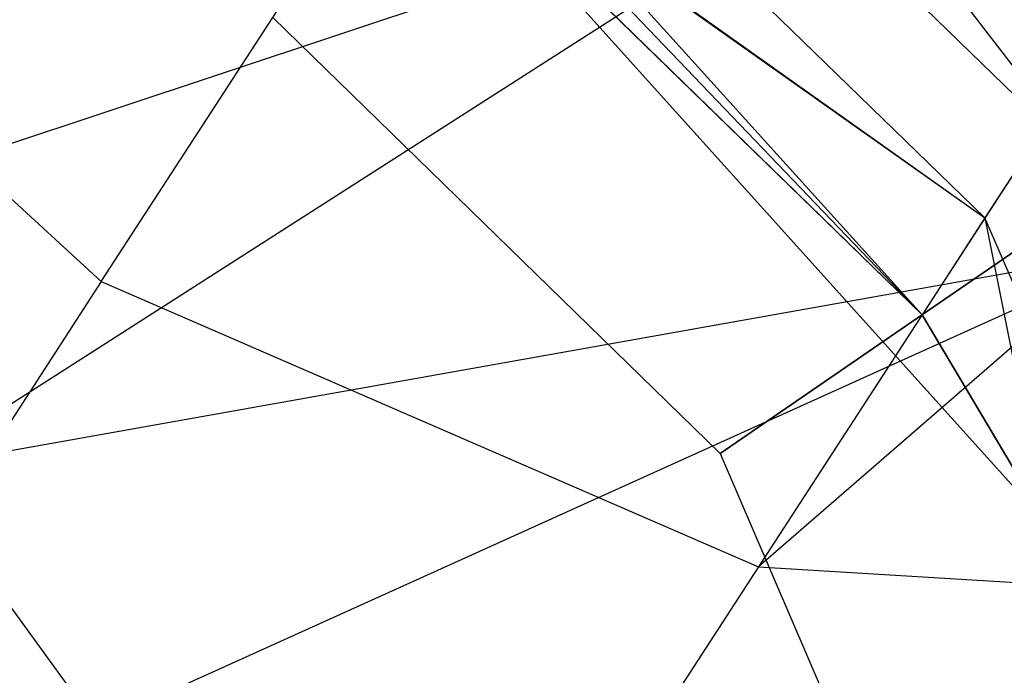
# Model space of a CAD drawing. Extents: x 1.6 to 24.9, y -15.7 to 0.
# Tile 99 of 246: x 5.621 to 5.883, y -11.621 to -11.447. Entities that reach past the tile are written whole.
import ezdxf

# ---------------------------------------------------------------- set-up
doc = ezdxf.new("R2010")
doc.units = 0
doc.header["$LTSCALE"] = 2.54
doc.layers.get('0').update_dxf_attribs({"color": 13, "linetype": 'CONTINUOUS'})

# ---------------------------------------------------------------- blocks, each defined once
blk = doc.blocks.new('ARES-203-D_STL')
at = {"color": 0}
for p, q in [((6.25072, -11.21649, 3.96805), (5.81741, -11.59185, 4.53568)), ((6.25072, -11.21649, 3.96805), (5.81741, -11.59185, 4.53568)), ((5.64296, -11.51618, 4.5158), (5.76549, -11.3275, 4.18643)), ((5.64296, -11.51618, 4.5158), (5.76549, -11.3275, 4.18643)), ((5.91027, -11.49101, 9.81939), (5.75655, -11.34127, 9.81939)), ((5.91027, -11.49101, 9.81939), (5.75655, -11.34127, 9.81939)), ((5.91027, -11.49101, 10.2524), (5.75655, -11.34127, 10.2524)), ((5.91027, -11.49101, 10.2524), (5.75655, -11.34127, 10.2524)), ((5.87751, -11.4993, 6.8719), (5.74042, -11.36611, 6.87626)), ((5.87751, -11.4993, 6.8719), (5.74042, -11.36611, 6.87626)), ((5.64296, -11.51618, 4.5158), (5.50288, -11.38759, 4.53568)), ((5.64296, -11.51618, 4.5158), (5.50288, -11.38759, 4.53568)), ((5.72247, -11.38964, 7.30507), (5.87751, -11.4993, 6.8719)), ((5.72247, -11.38964, 7.30507), (5.87751, -11.4993, 6.8719)), ((5.72387, -11.39159, 7.39346), (5.86082, -11.525, 7.39346)), ((5.89359, -11.58008, 9.7859), (5.72387, -11.39159, 9.7859)), ((5.86082, -11.525, 7.39346), (5.72387, -11.39159, 9.7859)), ((5.89359, -11.58008, 9.7859), (5.72387, -11.39159, 9.7859)), ((5.86082, -11.525, 7.39346), (5.72387, -11.39159, 9.7859)), ((5.72387, -11.39159, 7.39346), (5.86082, -11.525, 7.39346)), ((5.94586, -11.39405, 6.22442), (5.87751, -11.4993, 6.8719)), ((5.94586, -11.39405, 6.22442), (5.87751, -11.4993, 6.8719)), ((5.73674, -11.39922, 7.30756), (5.87751, -11.4993, 6.8719)), ((5.73674, -11.39922, 7.30756), (5.87751, -11.4993, 6.8719)), ((5.8434, -11.40496, 22.2073), (5.52978, -11.50924, 22.85084)), ((5.8434, -11.40496, 22.2073), (5.52978, -11.50924, 22.85084)), ((5.59218, -11.56579, 22.85111), (5.8434, -11.40496, 22.2073)), ((5.59218, -11.56579, 22.85111), (5.8434, -11.40496, 22.2073)), ((5.93909, -11.40447, 4.20859), (5.81741, -11.59185, 4.53568)), ((5.93909, -11.40447, 4.20859), (5.81741, -11.59185, 4.53568)), ((5.92193, -11.50707, 22.20733), (5.8434, -11.40496, 22.2073)), ((5.92193, -11.50707, 22.20733), (5.8434, -11.40496, 22.2073)), ((5.74908, -11.40826, 7.31545), (5.87751, -11.4993, 6.8719)), ((5.74908, -11.40826, 7.31545), (5.87751, -11.4993, 6.8719)), ((5.74908, -11.40826, 7.31545), (5.86082, -11.525, 7.39346)), ((5.74908, -11.40826, 7.31545), (5.86082, -11.525, 7.39346)), ((5.86082, -11.525, 7.39346), (5.7726, -11.42741, 7.34736)), ((5.86082, -11.525, 7.39346), (5.7726, -11.42741, 7.34736)), ((5.68847, -11.4461, 9.7859), (5.80725, -11.56181, 9.7859)), ((5.68847, -11.4461, 9.7859), (5.80725, -11.56181, 9.7859)), ((5.68847, -11.4461, 10.2859), (5.80725, -11.56181, 10.2859)), ((5.68847, -11.4461, 10.2859), (5.80725, -11.56181, 10.2859)), ((5.80725, -11.56181, 9.7859), (5.91027, -11.49101, 9.81939)), ((5.80725, -11.56181, 9.7859), (5.91027, -11.49101, 9.81939)), ((5.91027, -11.49101, 10.2524), (5.80725, -11.56181, 10.2859)), ((5.91027, -11.49101, 10.2524), (5.80725, -11.56181, 10.2859)), ((5.87751, -11.4993, 6.8719), (5.86082, -11.525, 7.39346)), ((5.87751, -11.4993, 6.8719), (5.86082, -11.525, 7.39346)), ((5.95337, -11.67435, 6.85946), (5.87751, -11.4993, 6.8719)), ((5.87751, -11.4993, 6.8719), (5.89359, -11.58008, 7.39346)), ((5.87751, -11.4993, 6.8719), (5.89359, -11.58008, 7.39346)), ((5.95337, -11.67435, 6.85946), (5.87751, -11.4993, 6.8719)), ((5.59218, -11.56579, 22.85111), (5.92193, -11.50707, 22.20733)), ((5.59218, -11.56579, 22.85111), (5.92193, -11.50707, 22.20733)), ((5.64166, -11.63368, 22.85134), (5.92193, -11.50707, 22.20733)), ((5.64166, -11.63368, 22.85134), (5.92193, -11.50707, 22.20733)), ((5.64296, -11.51618, 4.5158), (5.53336, -11.68495, 4.86276)), ((5.64296, -11.51618, 4.5158), (5.53336, -11.68495, 4.86276)), ((5.64296, -11.51618, 4.5158), (5.81741, -11.59185, 4.53568)), ((5.64296, -11.51618, 4.5158), (5.81741, -11.59185, 4.53568)), ((5.86082, -11.525, 7.39346), (5.89359, -11.58008, 7.39346)), ((5.89359, -11.58008, 9.7859), (5.86082, -11.525, 7.39346)), ((5.86082, -11.525, 7.39346), (5.89359, -11.58008, 7.39346)), ((5.89359, -11.58008, 9.7859), (5.86082, -11.525, 7.39346)), ((5.80725, -11.56181, 9.7859), (5.87271, -11.71417, 9.7859)), ((5.80725, -11.56181, 9.7859), (5.87271, -11.71417, 9.7859)), ((5.80725, -11.56181, 10.2859), (5.87271, -11.71417, 10.2859)), ((5.80725, -11.56181, 10.2859), (5.87271, -11.71417, 10.2859)), ((5.64166, -11.63368, 22.85134), (5.59218, -11.56579, 22.85111)), ((5.64166, -11.63368, 22.85134), (5.59218, -11.56579, 22.85111)), ((5.81741, -11.59185, 4.53568), (5.70857, -11.75944, 4.88025)), ((5.81741, -11.59185, 4.53568), (5.70857, -11.75944, 4.88025)), ((5.81741, -11.59185, 4.53568), (5.99967, -11.60307, 4.59231)), ((5.81741, -11.59185, 4.53568), (5.99967, -11.60307, 4.59231))]:
    blk.add_line(p, q, dxfattribs=at)

msp = doc.modelspace()

# ---------------------------------------------------------------- block references
at = {"color": 0}
msp.add_blockref('ARES-203-D_STL', (0, 0), dxfattribs=at)

doc.saveas('drawing.dxf')
